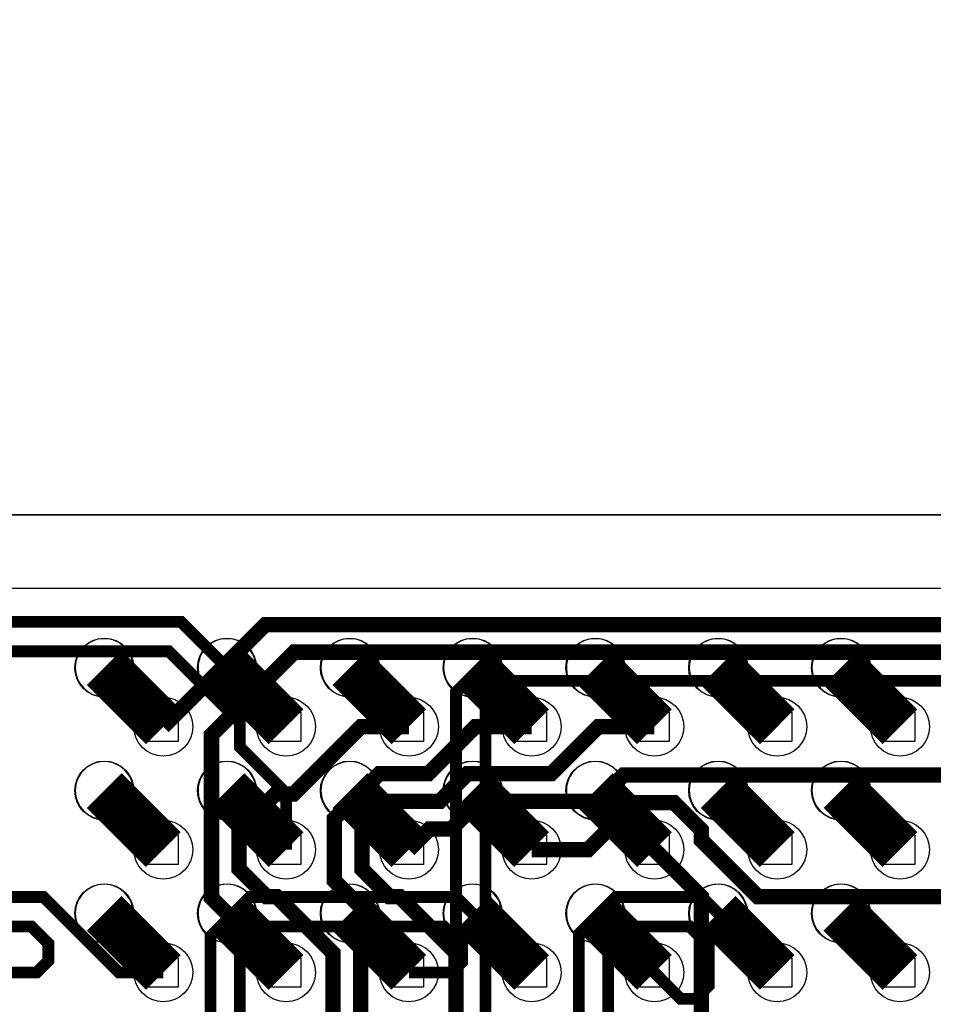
# Model space of a CAD drawing. Extents: x -9303 to 12731, y -3355 to 4522.
# Tile 34 of 51: x 2943 to 3315, y 2074 to 2475. Entities that reach past the tile are written whole.
import ezdxf

# ---------------------------------------------------------------- set-up
doc = ezdxf.new("R2010")
doc.units = 0
for name, color, linetype in [('BG_CUTOUT', 7, 'CONTINUOUS'), ('BG_DXFIN', 231, 'CONTINUOUS'), ('BG_OUTLINE', 150, 'CONTINUOUS'), ('ET_BOTTOM', 1, 'CONTINUOUS'), ('ET_LY3', 103, 'CONTINUOUS'), ('ET_LY8', 213, 'CONTINUOUS'), ('ET_TOP', 5, 'CONTINUOUS'), ('MA_NCLEGEND-1-10', 231, 'CONTINUOUS'), ('PIN_PASTEMASK_TOP', 5, 'CONTINUOUS'), ('PIN_SOLDERMASK_TOP', 5, 'CONTINUOUS'), ('PIN_TOP', 5, 'CONTINUOUS'), ('RKO_ALL', 110, 'CONTINUOUS'), ('VC_BOTTOM', 254, 'CONTINUOUS'), ('VC_FILMMASKBOTTOM', 1, 'CONTINUOUS'), ('VC_LY2GND', 1, 'CONTINUOUS'), ('VC_LY3', 254, 'CONTINUOUS'), ('VC_LY4GND', 254, 'CONTINUOUS'), ('VC_LY5', 7, 'CONTINUOUS'), ('VC_LY6', 7, 'CONTINUOUS'), ('VC_LY7PWR', 254, 'CONTINUOUS'), ('VC_LY8', 254, 'CONTINUOUS'), ('VC_LY9GND', 254, 'CONTINUOUS'), ('VC_SOLDERMASK_BOTTOM', 1, 'CONTINUOUS'), ('VC_TOP', 5, 'CONTINUOUS')]:
    doc.layers.add(name, color=color, linetype=linetype)

# ---------------------------------------------------------------- blocks, each defined once
blk = doc.blocks.new('FIGURE_SQUARE')
blk.add_lwpolyline([(-0.5, -0.5), (-0.5, 0.5), (0.5, 0.5), (0.5, -0.5)], close=True)

msp = doc.modelspace()

# ---------------------------------------------------------------- linework, layer by layer
at = {"layer": 'BG_CUTOUT'}
msp.add_lwpolyline([(2578.74, 2844.49, 0.414198), (2539.37, 2805.12), (2539.37, 2312.99, 0.414197), (2578.74, 2273.62), (3326.77, 2273.62, 0.41421), (3366.14, 2312.99), (3366.14, 2805.12, 0.414212), (3326.77, 2844.49)], format="xyb", close=True, dxfattribs=at)
at = {"layer": 'BG_DXFIN'}
msp.add_lwpolyline([(3326.77, 2273.62), (2578.74, 2273.62)], dxfattribs=at)
for points in [[(2989.57, 2211.35, 1.000209), (2965.94, 2211.35, 0.999791), (2989.57, 2211.35)], [(3039.57, 2211.35, 1.000209), (3015.94, 2211.35, 0.999791), (3039.57, 2211.35)], [(3089.57, 2211.35, 1.000209), (3065.94, 2211.35, 0.999791), (3089.57, 2211.35)], [(3139.57, 2211.35, 1.000209), (3115.94, 2211.35, 0.999791), (3139.57, 2211.35)], [(3189.57, 2211.35, 1.000209), (3165.94, 2211.35, 0.999791), (3189.57, 2211.35)], [(3239.57, 2211.35, 1.000209), (3215.94, 2211.35, 0.999791), (3239.57, 2211.35)], [(3289.57, 2211.35, 1.000209), (3265.94, 2211.35, 0.999791), (3289.57, 2211.35)], [(2989.57, 2161.35, 1.000209), (2965.94, 2161.35, 0.999791), (2989.57, 2161.35)], [(3039.57, 2161.35, 1.000209), (3015.94, 2161.35, 0.999791), (3039.57, 2161.35)], [(3089.57, 2161.35, 1.000209), (3065.94, 2161.35, 0.999791), (3089.57, 2161.35)], [(3139.57, 2161.35, 1.000209), (3115.94, 2161.35, 0.999791), (3139.57, 2161.35)], [(3189.57, 2161.35, 1.000209), (3165.94, 2161.35, 0.999791), (3189.57, 2161.35)], [(3239.57, 2161.35, 1.000209), (3215.94, 2161.35, 0.999791), (3239.57, 2161.35)], [(3289.57, 2161.35, 1.000209), (3265.94, 2161.35, 0.999791), (3289.57, 2161.35)], [(2989.57, 2111.35, 1.000209), (2965.94, 2111.35, 0.999791), (2989.57, 2111.35)], [(3039.57, 2111.35, 1.000209), (3015.94, 2111.35, 0.999791), (3039.57, 2111.35)], [(3089.57, 2111.35, 1.000209), (3065.94, 2111.35, 0.999791), (3089.57, 2111.35)], [(3139.57, 2111.35, 1.000209), (3115.94, 2111.35, 0.999791), (3139.57, 2111.35)], [(3189.57, 2111.35, 1.000209), (3165.94, 2111.35, 0.999791), (3189.57, 2111.35)], [(3239.57, 2111.35, 1.000209), (3215.94, 2111.35, 0.999791), (3239.57, 2111.35)], [(3289.57, 2111.35, 1.000209), (3265.94, 2111.35, 0.999791), (3289.57, 2111.35)]]:
    msp.add_lwpolyline(points, format="xyb", dxfattribs=at)
at = {"layer": 'BG_OUTLINE'}
msp.add_lwpolyline([(2578.74, 2844.49, 0.414198), (2539.37, 2805.12), (2539.37, 2312.99, 0.414197), (2578.74, 2273.62), (3326.77, 2273.62, 0.41421), (3366.14, 2312.99), (3366.14, 2805.12, 0.414212), (3326.77, 2844.49)], format="xyb", close=True, dxfattribs=at)
at = {"layer": 'ET_BOTTOM', "const_width": 6.25}
for points in [[(3001.81, 2187.3), (3043.44, 2228.93), (3364.93, 2228.93), (3450, 2314), (3839, 2314), (3900, 2375)], [(3051.81, 2087.3), (3021.43, 2117.68), (3021.43, 2183.97), (3055.14, 2217.68), (3817.68, 2217.68), (3900, 2300)], [(3101.81, 2137.3), (3110.18, 2145.67), (3119.05, 2145.67), (3130.3, 2156.92), (3178.47, 2156.92), (3189.23, 2167.68), (3842.68, 2167.68), (3900, 2225)], [(2988.31, 2006.09), (3047.65, 2006.09), (3070.94, 2029.38), (3070.94, 2095.22), (3047.99, 2118.17), (3043.89, 2118.17), (3032.68, 2129.38), (3032.68, 2145.22), (3047.46, 2160), (3055, 2160), (3082.3, 2187.3), (3101.81, 2187.3)], [(3000, 1940), (3013, 1927), (3068.56, 1927), (3120.94, 1979.38), (3120.94, 2095.22), (3097.99, 2118.17), (3093.89, 2118.17), (3082.68, 2129.38), (3082.68, 2145.22), (3094.38, 2156.92), (3114.39, 2156.92), (3125.64, 2168.17), (3159.73, 2168.17), (3178.86, 2187.3), (3201.81, 2187.3)], [(3034.97, 1948.05), (3082.19, 1995.27), (3082.19, 2113.96), (3071.43, 2124.72), (3071.43, 2149.88), (3089.72, 2168.17), (3109.73, 2168.17), (3128.86, 2187.3), (3151.81, 2187.3)], [(3151.81, 2137.3), (3174.76, 2137.3), (3193.89, 2156.43), (3209.73, 2156.43), (3220.94, 2145.22), (3220.94, 2141.12), (3243.89, 2118.17), (3868.17, 2118.17), (3900, 2150)], [(2950, 1930), (2977, 1903), (3094.56, 1903), (3182.68, 1991.12), (3182.68, 1995.22), (3193.89, 2006.43), (3197.99, 2006.43), (3220.94, 2029.38), (3220.94, 2118.17), (3201.81, 2137.3)]]:
    msp.add_lwpolyline(points, dxfattribs=at)
at = {"layer": 'ET_LY3', "const_width": 4.8}
for points in [[(3051.81, 2187.3), (3034.56, 2204.55), (3034.56, 2204.54), (3034.46, 2204.54), (3009, 2230), (2552, 2230), (2490, 2292), (2490, 2303.12), (2475.12, 2318), (2134, 2318), (1769.43, 1953.43), (1769.43, 1652.31), (1426.86, 1309.74), (1354.75, 1309.74), (1221.33, 1176.32), (1221.33, 1053.71), (1144.42, 976.8)], [(3051.81, 2137.3), (3051.81, 2160.2), (3033, 2179.01), (3033, 2189.02), (3004.02, 2218), (2547.02, 2218), (2478, 2287.02), (2478, 2298.14), (2470.14, 2306), (2138.98, 2306), (1781.43, 1948.45), (1781.43, 1647.33), (1431.84, 1297.74), (1359.73, 1297.74), (1233.33, 1171.34), (1233.33, 1048.73), (1156.42, 971.82)], [(3001.81, 2087.3), (2983.7, 2087.3), (2953, 2118), (2838, 2118), (2823, 2103), (2823, 1953), (2805, 1935), (2764, 1935), (2719, 1890), (2719, 1680.98), (2676.02, 1638), (2535.02, 1638), (2428, 1530.98), (2428, 1420), (2207.92, 1199.92)], [(3151.81, 2087.3), (3121.11, 2118), (3037, 2118), (3021, 2102), (3021, 2007.98), (2969, 1955.98), (2969, 1831), (2950, 1812), (2904.02, 1812), (2819, 1726.98), (2819, 1617.98), (2645, 1443.98), (2645, 1369.98)], [(2903.71, 2087.3), (2950.3, 2087.3), (2955, 2092), (2955, 2099.02), (2948.02, 2106), (2842.98, 2106), (2835, 2098.02), (2835, 1948.02), (2809.98, 1923), (2768.98, 1923), (2731, 1885.02), (2731, 1676), (2681, 1626), (2540, 1626), (2440, 1526), (2440, 1415.02), (2219.92, 1194.94)], [(3101.81, 2087.3), (3119.3, 2087.3), (3123.51, 2091.51), (3123.51, 2098.62), (3116.13, 2106), (3041.98, 2106), (3033, 2097.02), (3033, 2003), (2981, 1951), (2981, 1826.02), (2954.98, 1800), (2909, 1800), (2831, 1722), (2831, 1613), (2657, 1439), (2657, 1365)]]:
    msp.add_lwpolyline(points, dxfattribs=at)
at = {"layer": 'ET_LY8', "const_width": 4.8}
for points in [[(3501.81, 2337.3), (3482.81, 2318.3), (3436.52, 2318.3), (3402, 2283.78), (3402, 2237.98), (3382.02, 2218), (3137.66, 2218), (3121, 2201.34), (3121, 1922.98), (3068.4, 1870.38), (3068.4, 1840.37), (3057.63, 1829.6), (3057.61, 1829.6), (3025.01, 1797), (2905.06, 1797), (2819, 1710.94), (2819, 1545.66), (2726.34, 1453), (2704.38, 1453), (2629, 1377.62)], [(2641, 1372.64), (2709.36, 1441), (2731.32, 1441), (2831, 1540.68), (2831, 1705.96), (2910.04, 1785), (3029.99, 1785), (3062.59, 1817.6), (3062.61, 1817.6), (3080.4, 1835.39), (3080.4, 1865.4), (3133, 1918), (3133, 2196.36), (3142.64, 2206), (3387, 2206), (3414, 2233), (3414, 2278.8), (3441.5, 2306.3), (3516.99, 2306.3), (3523, 2300.29), (3523, 2292.01), (3518.29, 2287.3), (3501.81, 2287.3)], [(3251.81, 2087.3), (3221.11, 2118), (3186.02, 2118), (3171, 2102.98), (3171, 1942.98), (3169, 1940.98), (3169, 1680.98), (3148.02, 1660), (3104.02, 1660), (3062.02, 1618), (2974.02, 1618), (2792.2, 1436.18), (2792.2, 1278.4)], [(3201.81, 2087.3), (3212.54, 2076.57), (3218.57, 2076.57), (3224, 2082), (3224, 2098.13), (3216.13, 2106), (3191, 2106), (3183, 2098), (3183, 1938), (3181, 1936), (3181, 1676), (3153, 1648), (3109, 1648), (3067, 1606), (2979, 1606), (2804.2, 1431.2), (2804.2, 1283.81)]]:
    msp.add_lwpolyline(points, dxfattribs=at)
at = {"layer": 'ET_TOP', "const_width": 20}
for points in [[(2977.76, 2211.35), (3001.81, 2187.3)], [(3027.76, 2211.35), (3051.81, 2187.3)], [(3077.76, 2211.35), (3101.81, 2187.3)], [(3127.76, 2211.35), (3151.81, 2187.3)], [(3177.76, 2211.35), (3201.81, 2187.3)], [(3227.76, 2211.35), (3251.81, 2187.3)], [(3277.76, 2211.35), (3301.81, 2187.3)], [(2977.76, 2161.35), (3001.81, 2137.3)], [(3027.76, 2161.35), (3051.81, 2137.3)], [(3077.76, 2161.35), (3101.81, 2137.3)], [(3127.76, 2161.35), (3151.81, 2137.3)], [(3177.76, 2161.35), (3201.81, 2137.3)], [(3227.76, 2161.35), (3251.81, 2137.3)], [(3277.76, 2161.35), (3301.81, 2137.3)], [(2977.76, 2111.35), (3001.81, 2087.3)], [(3027.76, 2111.35), (3051.81, 2087.3)], [(3077.76, 2111.35), (3101.81, 2087.3)], [(3127.76, 2111.35), (3151.81, 2087.3)], [(3177.76, 2111.35), (3201.81, 2087.3)], [(3227.76, 2111.35), (3251.81, 2087.3)], [(3277.76, 2111.35), (3301.81, 2087.3)]]:
    msp.add_lwpolyline(points, dxfattribs=at)
at = {"layer": 'PIN_PASTEMASK_TOP'}
for centre in [(2977.76, 2211.35), (3027.76, 2211.35), (3077.76, 2211.35), (3127.76, 2211.35), (3177.76, 2211.35), (3227.76, 2211.35), (3277.76, 2211.35), (2977.76, 2161.35), (3027.76, 2161.35), (3077.76, 2161.35), (3127.76, 2161.35), (3177.76, 2161.35), (3227.76, 2161.35), (3277.76, 2161.35), (2977.76, 2111.35), (3027.76, 2111.35), (3077.76, 2111.35), (3127.76, 2111.35), (3177.76, 2111.35), (3227.76, 2111.35), (3277.76, 2111.35)]:
    msp.add_circle(centre, 12, dxfattribs=at)
at = {"layer": 'PIN_SOLDERMASK_TOP'}
for centre in [(2977.76, 2211.35), (3027.76, 2211.35), (3077.76, 2211.35), (3127.76, 2211.35), (3177.76, 2211.35), (3227.76, 2211.35), (3277.76, 2211.35), (2977.76, 2161.35), (3027.76, 2161.35), (3077.76, 2161.35), (3127.76, 2161.35), (3177.76, 2161.35), (3227.76, 2161.35), (3277.76, 2161.35), (2977.76, 2111.35), (3027.76, 2111.35), (3077.76, 2111.35), (3127.76, 2111.35), (3177.76, 2111.35), (3227.76, 2111.35), (3277.76, 2111.35)]:
    msp.add_circle(centre, 12, dxfattribs=at)
at = {"layer": 'PIN_TOP'}
for centre in [(2977.76, 2211.35), (3027.76, 2211.35), (3077.76, 2211.35), (3127.76, 2211.35), (3177.76, 2211.35), (3227.76, 2211.35), (3277.76, 2211.35), (2977.76, 2161.35), (3027.76, 2161.35), (3077.76, 2161.35), (3127.76, 2161.35), (3177.76, 2161.35), (3227.76, 2161.35), (3277.76, 2161.35), (2977.76, 2111.35), (3027.76, 2111.35), (3077.76, 2111.35), (3127.76, 2111.35), (3177.76, 2111.35), (3227.76, 2111.35), (3277.76, 2111.35)]:
    msp.add_circle(centre, 12, dxfattribs=at)
at = {"layer": 'RKO_ALL'}
msp.add_lwpolyline([(2509.37, 2312.99), (2509.37, 2805.12, -0.414205), (2578.74, 2874.49), (3326.77, 2874.49, -0.414213), (3396.14, 2805.12), (3396.14, 2312.99, -0.414212), (3326.77, 2243.62), (2578.74, 2243.62, -0.414204)], format="xyb", close=True, dxfattribs=at)
at = {"layer": 'VC_BOTTOM'}
for centre in [(3001.81, 2187.3), (3051.81, 2187.3), (3101.81, 2187.3), (3151.81, 2187.3), (3201.81, 2187.3), (3251.81, 2187.3), (3301.81, 2187.3), (3001.81, 2137.3), (3051.81, 2137.3), (3101.81, 2137.3), (3151.81, 2137.3), (3201.81, 2137.3), (3251.81, 2137.3), (3301.81, 2137.3), (3001.81, 2087.3), (3051.81, 2087.3), (3101.81, 2087.3), (3151.81, 2087.3), (3201.81, 2087.3), (3251.81, 2087.3), (3301.81, 2087.3)]:
    msp.add_circle(centre, 12, dxfattribs=at)
at = {"layer": 'VC_FILMMASKBOTTOM'}
for centre in [(3001.81, 2187.3), (3051.81, 2187.3), (3101.81, 2187.3), (3151.81, 2187.3), (3201.81, 2187.3), (3251.81, 2187.3), (3301.81, 2187.3), (3001.81, 2137.3), (3051.81, 2137.3), (3101.81, 2137.3), (3151.81, 2137.3), (3201.81, 2137.3), (3251.81, 2137.3), (3301.81, 2137.3), (3001.81, 2087.3), (3051.81, 2087.3), (3101.81, 2087.3), (3151.81, 2087.3), (3201.81, 2087.3), (3251.81, 2087.3), (3301.81, 2087.3)]:
    msp.add_circle(centre, 12, dxfattribs=at)
at = {"layer": 'VC_LY2GND'}
for centre in [(3001.81, 2187.3), (3051.81, 2187.3), (3101.81, 2187.3), (3151.81, 2187.3), (3201.81, 2187.3), (3251.81, 2187.3), (3301.81, 2187.3), (3001.81, 2137.3), (3051.81, 2137.3), (3101.81, 2137.3), (3151.81, 2137.3), (3201.81, 2137.3), (3251.81, 2137.3), (3301.81, 2137.3), (3001.81, 2087.3), (3051.81, 2087.3), (3101.81, 2087.3), (3151.81, 2087.3), (3201.81, 2087.3), (3251.81, 2087.3), (3301.81, 2087.3)]:
    msp.add_circle(centre, 12, dxfattribs=at)
at = {"layer": 'VC_LY3'}
for centre in [(3001.81, 2187.3), (3051.81, 2187.3), (3101.81, 2187.3), (3151.81, 2187.3), (3201.81, 2187.3), (3251.81, 2187.3), (3301.81, 2187.3), (3001.81, 2137.3), (3051.81, 2137.3), (3101.81, 2137.3), (3151.81, 2137.3), (3201.81, 2137.3), (3251.81, 2137.3), (3301.81, 2137.3), (3001.81, 2087.3), (3051.81, 2087.3), (3101.81, 2087.3), (3151.81, 2087.3), (3201.81, 2087.3), (3251.81, 2087.3), (3301.81, 2087.3)]:
    msp.add_circle(centre, 12, dxfattribs=at)
at = {"layer": 'VC_LY4GND'}
for centre in [(3001.81, 2187.3), (3051.81, 2187.3), (3101.81, 2187.3), (3151.81, 2187.3), (3201.81, 2187.3), (3251.81, 2187.3), (3301.81, 2187.3), (3001.81, 2137.3), (3051.81, 2137.3), (3101.81, 2137.3), (3151.81, 2137.3), (3201.81, 2137.3), (3251.81, 2137.3), (3301.81, 2137.3), (3001.81, 2087.3), (3051.81, 2087.3), (3101.81, 2087.3), (3151.81, 2087.3), (3201.81, 2087.3), (3251.81, 2087.3), (3301.81, 2087.3)]:
    msp.add_circle(centre, 12, dxfattribs=at)
at = {"layer": 'VC_LY5'}
for centre in [(3001.81, 2187.3), (3051.81, 2187.3), (3101.81, 2187.3), (3151.81, 2187.3), (3201.81, 2187.3), (3251.81, 2187.3), (3301.81, 2187.3), (3001.81, 2137.3), (3051.81, 2137.3), (3101.81, 2137.3), (3151.81, 2137.3), (3201.81, 2137.3), (3251.81, 2137.3), (3301.81, 2137.3), (3001.81, 2087.3), (3051.81, 2087.3), (3101.81, 2087.3), (3151.81, 2087.3), (3201.81, 2087.3), (3251.81, 2087.3), (3301.81, 2087.3)]:
    msp.add_circle(centre, 12, dxfattribs=at)
at = {"layer": 'VC_LY6'}
for centre in [(3001.81, 2187.3), (3051.81, 2187.3), (3101.81, 2187.3), (3151.81, 2187.3), (3201.81, 2187.3), (3251.81, 2187.3), (3301.81, 2187.3), (3001.81, 2137.3), (3051.81, 2137.3), (3101.81, 2137.3), (3151.81, 2137.3), (3201.81, 2137.3), (3251.81, 2137.3), (3301.81, 2137.3), (3001.81, 2087.3), (3051.81, 2087.3), (3101.81, 2087.3), (3151.81, 2087.3), (3201.81, 2087.3), (3251.81, 2087.3), (3301.81, 2087.3)]:
    msp.add_circle(centre, 12, dxfattribs=at)
at = {"layer": 'VC_LY7PWR'}
for centre in [(3001.81, 2187.3), (3051.81, 2187.3), (3101.81, 2187.3), (3151.81, 2187.3), (3201.81, 2187.3), (3251.81, 2187.3), (3301.81, 2187.3), (3001.81, 2137.3), (3051.81, 2137.3), (3101.81, 2137.3), (3151.81, 2137.3), (3201.81, 2137.3), (3251.81, 2137.3), (3301.81, 2137.3), (3001.81, 2087.3), (3051.81, 2087.3), (3101.81, 2087.3), (3151.81, 2087.3), (3201.81, 2087.3), (3251.81, 2087.3), (3301.81, 2087.3)]:
    msp.add_circle(centre, 12, dxfattribs=at)
at = {"layer": 'VC_LY8'}
for centre in [(3001.81, 2187.3), (3051.81, 2187.3), (3101.81, 2187.3), (3151.81, 2187.3), (3201.81, 2187.3), (3251.81, 2187.3), (3301.81, 2187.3), (3001.81, 2137.3), (3051.81, 2137.3), (3101.81, 2137.3), (3151.81, 2137.3), (3201.81, 2137.3), (3251.81, 2137.3), (3301.81, 2137.3), (3001.81, 2087.3), (3051.81, 2087.3), (3101.81, 2087.3), (3151.81, 2087.3), (3201.81, 2087.3), (3251.81, 2087.3), (3301.81, 2087.3)]:
    msp.add_circle(centre, 12, dxfattribs=at)
at = {"layer": 'VC_LY9GND'}
for centre in [(3001.81, 2187.3), (3051.81, 2187.3), (3101.81, 2187.3), (3151.81, 2187.3), (3201.81, 2187.3), (3251.81, 2187.3), (3301.81, 2187.3), (3001.81, 2137.3), (3051.81, 2137.3), (3101.81, 2137.3), (3151.81, 2137.3), (3201.81, 2137.3), (3251.81, 2137.3), (3301.81, 2137.3), (3001.81, 2087.3), (3051.81, 2087.3), (3101.81, 2087.3), (3151.81, 2087.3), (3201.81, 2087.3), (3251.81, 2087.3), (3301.81, 2087.3)]:
    msp.add_circle(centre, 12, dxfattribs=at)
at = {"layer": 'VC_SOLDERMASK_BOTTOM'}
for centre in [(3001.81, 2187.3), (3051.81, 2187.3), (3101.81, 2187.3), (3151.81, 2187.3), (3201.81, 2187.3), (3251.81, 2187.3), (3301.81, 2187.3), (3001.81, 2137.3), (3051.81, 2137.3), (3101.81, 2137.3), (3151.81, 2137.3), (3201.81, 2137.3), (3251.81, 2137.3), (3301.81, 2137.3), (3001.81, 2087.3), (3051.81, 2087.3), (3101.81, 2087.3), (3151.81, 2087.3), (3201.81, 2087.3), (3251.81, 2087.3), (3301.81, 2087.3)]:
    msp.add_circle(centre, 12, dxfattribs=at)
at = {"layer": 'VC_TOP'}
for centre in [(3001.81, 2187.3), (3051.81, 2187.3), (3101.81, 2187.3), (3151.81, 2187.3), (3201.81, 2187.3), (3251.81, 2187.3), (3301.81, 2187.3), (3001.81, 2137.3), (3051.81, 2137.3), (3101.81, 2137.3), (3151.81, 2137.3), (3201.81, 2137.3), (3251.81, 2137.3), (3301.81, 2137.3), (3001.81, 2087.3), (3051.81, 2087.3), (3101.81, 2087.3), (3151.81, 2087.3), (3201.81, 2087.3), (3251.81, 2087.3), (3301.81, 2087.3)]:
    msp.add_circle(centre, 12, dxfattribs=at)

# ---------------------------------------------------------------- block references
at = {"layer": 'MA_NCLEGEND-1-10', "xscale": 12, "yscale": 12}
for p in [(3001.81, 2187.3), (3051.81, 2187.3), (3101.81, 2187.3), (3151.81, 2187.3), (3201.81, 2187.3), (3251.81, 2187.3), (3301.81, 2187.3), (3001.81, 2137.3), (3051.81, 2137.3), (3101.81, 2137.3), (3151.81, 2137.3), (3201.81, 2137.3), (3251.81, 2137.3), (3301.81, 2137.3), (3001.81, 2087.3), (3051.81, 2087.3), (3101.81, 2087.3), (3151.81, 2087.3), (3201.81, 2087.3), (3251.81, 2087.3), (3301.81, 2087.3)]:
    msp.add_blockref('FIGURE_SQUARE', p, dxfattribs=at)

doc.saveas('drawing.dxf')
